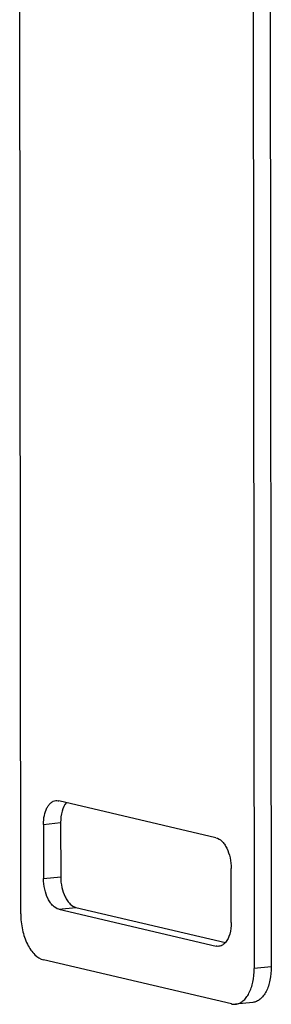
# Model space of a CAD drawing. Header units: millimetres. Extents: x 0 to 2731, y -3524 to -2222.
# Tile 176 of 221: x 1915 to 1933, y -2656 to -2584. Entities that reach past the tile are written whole.
import ezdxf

# ---------------------------------------------------------------- set-up
doc = ezdxf.new("R2010")
doc.units = ezdxf.units.MM
doc.header["$LTSCALE"] = 46.255
doc.layers.add('00_COMPONENTS', color=7, linetype='CONTINUOUS')

msp = doc.modelspace()

# ---------------------------------------------------------------- linework, layer by layer
at = {"layer": '00_COMPONENTS', "color": 7}
for p, q in [((1931.588, -2566.913), (1931.676, -2653.321)), ((1932.834, -2566.781), (1932.922, -2653.188)), ((1914.666, -2649.331), (1914.592, -2576.985)), ((1928.887, -2643.781), (1917.436, -2641.095)), ((1916.326, -2642.809), (1916.33, -2646.76)), ((1917.573, -2642.677), (1917.577, -2646.627)), ((1930.005, -2649.967), (1930.001, -2646.017)), ((1917.444, -2648.995), (1928.895, -2651.681)), ((1918.691, -2648.863), (1929.582, -2651.418)), ((1930.011, -2655.892), (1916.336, -2652.685)), ((1931.572, -2655.78), (1930.325, -2655.913))]:
    msp.add_line(p, q, dxfattribs=at)
at = {"layer": '00_COMPONENTS', "color": 4}
for p, q in [((1916.326, -2642.809), (1917.573, -2642.677)), ((1916.33, -2646.76), (1917.577, -2646.627)), ((1917.444, -2648.995), (1918.691, -2648.863)), ((1928.895, -2651.681), (1929.301, -2651.638)), ((1932.922, -2653.188), (1931.676, -2653.321))]:
    msp.add_line(p, q, dxfattribs=at)
at = {"layer": '00_COMPONENTS', "color": 7}
for points, knots in [([(1916.326, -2642.809), (1916.326, -2642.591), (1916.363, -2642.179), (1916.517, -2641.701), (1916.702, -2641.402), (1916.858, -2641.236), (1917.034, -2641.124), (1917.163, -2641.088), (1917.227, -2641.082)], [0, 0, 0, 0, 0.312254, 0.586658, 0.705742, 0.81251, 0.90914, 1, 1, 1, 1]), ([(1917.227, -2641.082), (1917.279, -2641.076), (1917.35, -2641.078), (1917.419, -2641.091), (1917.436, -2641.095)], [0, 0, 0, 0, 0.745599, 1, 1, 1, 1]), ([(1917.995, -2641.225), (1917.846, -2641.4), (1917.63, -2641.883), (1917.573, -2642.396), (1917.573, -2642.677)], [0, 0, 0, 0, 0.450077, 1, 1, 1, 1]), ([(1928.887, -2643.781), (1929.047, -2643.819), (1929.281, -2643.974), (1929.518, -2644.263), (1929.749, -2644.659), (1929.945, -2645.25), (1930.001, -2645.757), (1930.001, -2646.017)], [0, 0, 0, 0, 0.186918, 0.29973, 0.425168, 0.704539, 1, 1, 1, 1]), ([(1917.444, -2648.995), (1917.284, -2648.958), (1917.051, -2648.802), (1916.813, -2648.514), (1916.582, -2648.118), (1916.386, -2647.527), (1916.331, -2647.02), (1916.33, -2646.76)], [0, 0, 0, 0, 0.186918, 0.29973, 0.425168, 0.704539, 1, 1, 1, 1]), ([(1917.577, -2646.627), (1917.578, -2646.887), (1917.633, -2647.394), (1917.829, -2647.985), (1918.06, -2648.381), (1918.297, -2648.67), (1918.531, -2648.825), (1918.691, -2648.863)], [0, 0, 0, 0, 0.295461, 0.574832, 0.70027, 0.813082, 1, 1, 1, 1]), ([(1914.666, -2649.331), (1914.666, -2649.721), (1914.75, -2650.482), (1915.044, -2651.368), (1915.39, -2651.962), (1915.746, -2652.395), (1916.096, -2652.628), (1916.336, -2652.685)], [0, 0, 0, 0, 0.295447, 0.574831, 0.700267, 0.813093, 1, 1, 1, 1]), ([(1930.005, -2649.967), (1930.005, -2650.248), (1929.948, -2650.761), (1929.733, -2651.244), (1929.583, -2651.419)], [0, 0, 0, 0, 0.549923, 1, 1, 1, 1]), ([(1929.583, -2651.419), (1929.518, -2651.494), (1929.376, -2651.622), (1929.193, -2651.686), (1929.105, -2651.695)], [0, 0, 0, 0, 0.527192, 1, 1, 1, 1]), ([(1929.105, -2651.695), (1929.053, -2651.701), (1928.981, -2651.699), (1928.913, -2651.686), (1928.895, -2651.681)], [0, 0, 0, 0, 0.745599, 1, 1, 1, 1]), ([(1930.325, -2655.913), (1930.42, -2655.903), (1930.614, -2655.85), (1930.877, -2655.681), (1931.112, -2655.432), (1931.39, -2654.983), (1931.62, -2654.267), (1931.676, -2653.649), (1931.676, -2653.321)], [0, 0, 0, 0, 0.090832, 0.187472, 0.29424, 0.413318, 0.687749, 1, 1, 1, 1]), ([(1932.922, -2653.188), (1932.923, -2653.517), (1932.867, -2654.135), (1932.637, -2654.851), (1932.358, -2655.3), (1932.124, -2655.549), (1931.861, -2655.717), (1931.667, -2655.77), (1931.572, -2655.78)], [0, 0, 0, 0, 0.312251, 0.586682, 0.70576, 0.812528, 0.909168, 1, 1, 1, 1]), ([(1930.011, -2655.892), (1930.037, -2655.898), (1930.14, -2655.918), (1930.247, -2655.921), (1930.325, -2655.913)], [0, 0, 0, 0, 0.2545, 1, 1, 1, 1])]:
    msp.add_open_spline(points, degree=3, knots=knots, dxfattribs=at)

doc.saveas('drawing.dxf')
